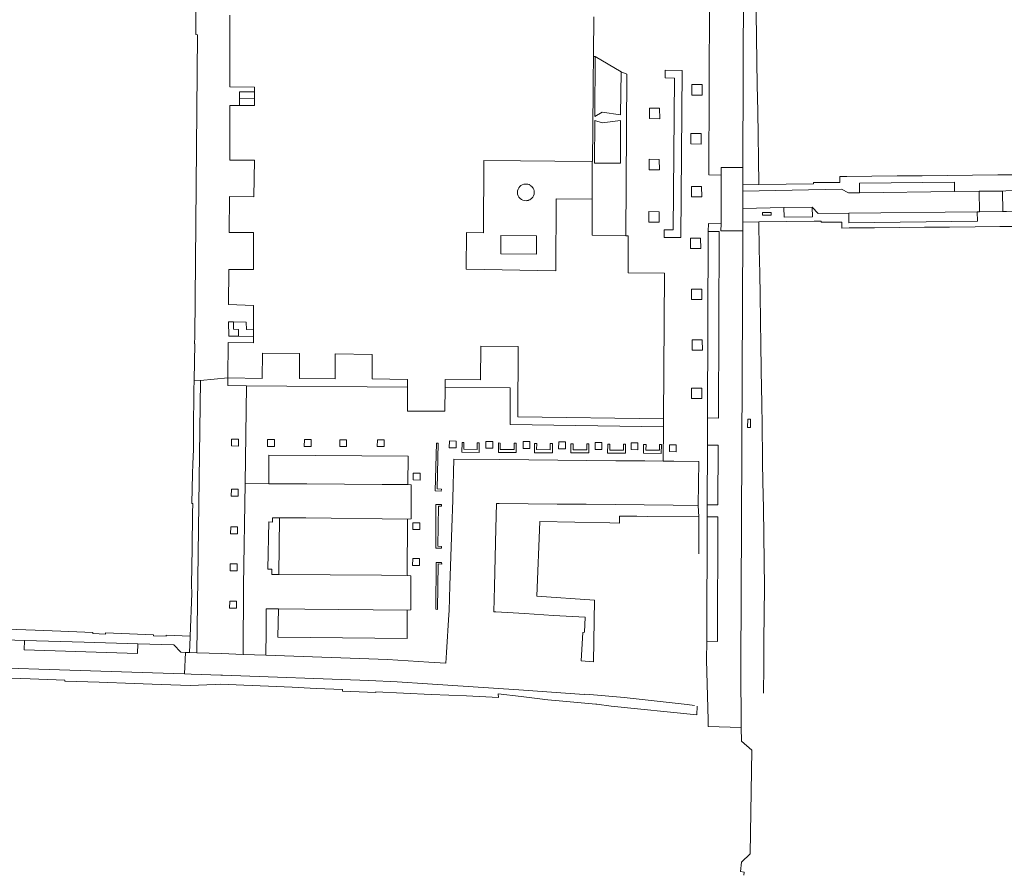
# Model space of a CAD drawing. Extents: x 152048 to 156914, y 461460 to 468786.
# Tile 113 of 256: x 155286 to 155459, y 463345 to 463496. Entities that reach past the tile are written whole.
import ezdxf

# ---------------------------------------------------------------- set-up
doc = ezdxf.new("R2010")
doc.units = 0
doc.header["$LTSCALE"] = 0.75
doc.layers.add('B-RO-VH-VERHARDING_SIERBESTRATING-GV', color=251, linetype='CONTINUOUS', lineweight=18)
doc.layers.add('B-RO-VH-VERHARDING_STRAATBAKSTEEN-GV', color=251, linetype='CONTINUOUS', lineweight=18)

msp = doc.modelspace()

# ---------------------------------------------------------------- linework, layer by layer
at = {"layer": 'B-RO-VH-VERHARDING_SIERBESTRATING-GV'}
for points in [[(155386.493, 463464.361), (155386.518, 463470.583), (155386.52, 463470.993), (155379.94, 463471.051), (155373.933, 463471.103), (155367.474, 463471.159), (155367.426, 463458.419), (155364.39, 463458.458), (155364.335, 463452.029), (155380.106, 463451.764), (155380.212, 463464.413)], [(155376.702, 463457.883), (155370.452, 463457.964), (155370.438, 463454.72), (155376.719, 463454.698)], [(155376.702, 463457.883), (155376.719, 463454.698), (155370.438, 463454.72), (155370.452, 463457.964)]]:
    msp.add_lwpolyline(points, close=True, dxfattribs=at)
for points in [[(155373.377, 463465.533, -0.396707), (155374.765, 463467.006)], [(155374.765, 463467.006, 0.396707), (155373.377, 463465.533)], [(155375.991, 463466.471, -0.1751476), (155376.329, 463465.533)], [(155376.329, 463465.533, 0.1751476), (155375.991, 463466.471)], [(155374.904, 463464.062, -0.426285), (155373.377, 463465.533)], [(155373.377, 463465.533, 0.426285), (155374.904, 463464.062)], [(155376.329, 463465.533, -0.2036548), (155375.869, 463464.464)], [(155375.869, 463464.464, 0.2036548), (155376.329, 463465.533)]]:
    msp.add_lwpolyline(points, format="xyb", dxfattribs=at)
for points in [[(155374.765, 463467.006), (155375.077, 463466.989), (155375.196, 463466.961), (155375.414, 463466.896), (155375.493, 463466.856), (155375.723, 463466.724), (155375.759, 463466.693), (155375.979, 463466.487), (155375.991, 463466.471)], [(155375.991, 463466.471), (155375.979, 463466.487), (155375.759, 463466.693), (155375.723, 463466.724), (155375.493, 463466.856), (155375.414, 463466.896), (155375.196, 463466.961), (155375.077, 463466.989), (155374.765, 463467.006)], [(155375.869, 463464.464), (155375.631, 463464.284), (155375.579, 463464.249), (155375.346, 463464.149), (155375.254, 463464.116), (155375.049, 463464.079), (155374.904, 463464.062)], [(155374.904, 463464.062), (155375.049, 463464.079), (155375.254, 463464.116), (155375.346, 463464.149), (155375.579, 463464.249), (155375.631, 463464.284), (155375.869, 463464.464)]]:
    msp.add_lwpolyline(points, dxfattribs=at)
at = {"layer": 'B-RO-VH-VERHARDING_STRAATBAKSTEEN-GV'}
for points in [[(155406.649, 463383.366), (155406.656, 463386.597), (155406.742, 463408.472), (155406.751, 463410.603), (155406.792, 463421.093), (155406.811, 463425.903), (155406.941, 463458.676), (155406.946, 463460.037), (155409.173, 463460.021), (155409.191, 463468.581), (155407.005, 463468.616), (155407.377, 463560.806), (155407.398, 463565.681), (155404.787, 463565.626), (155404.522, 463565.622)], [(155316.792, 463499.123), (155316.836, 463493.315), (155317.082, 463493.251), (155316.636, 463440.184), (155316.589, 463438.881), (155316.615, 463438.881), (155316.514, 463432.495), (155317.657, 463432.479), (155322.435, 463432.937), (155322.488, 463439.158), (155326.981, 463439.087), (155326.981, 463440.19), (155324.298, 463440.231), (155322.631, 463440.256), (155322.569, 463442.788), (155323.432, 463442.768), (155325.664, 463442.718), (155325.724, 463441.437), (155326.981, 463441.382), (155326.98, 463445.666), (155322.548, 463445.795), (155322.598, 463451.986), (155326.943, 463451.948), (155326.971, 463458.467), (155322.685, 463458.504), (155322.737, 463464.784), (155327.023, 463464.776), (155327.108, 463471.175), (155322.792, 463471.212), (155322.815, 463477.523), (155322.809, 463480.795), (155324.496, 463480.793), (155324.509, 463482.039), (155324.521, 463483.23), (155327.135, 463483.201), (155327.13, 463484.064), (155322.802, 463484.071), (155322.791, 463490.292), (155322.78, 463496.708)], [(155386.809, 463496.415), (155386.747, 463489.797), (155386.744, 463489.454), (155387.063, 463489.451), (155391.607, 463486.75), (155392.63, 463486.34), (155392.542, 463476.535), (155392.428, 463457.914), (155392.866, 463457.906), (155392.869, 463451.387), (155399.208, 463451.334), (155399.048, 463425.706), (155399.039, 463424.337), (155399.004, 463418.272), (155400.85, 463418.255), (155405.25, 463418.213), (155405.136, 463410.506), (155405.302, 463408.481), (155405.275, 463401.965)], [(155462.259, 463468.64), (155457.833, 463468.596), (155453.407, 463468.552), (155448.981, 463468.508), (155444.555, 463468.464), (155440.129, 463468.421), (155435.703, 463468.377), (155431.277, 463468.333), (155431.277, 463468.34), (155430.044, 463468.328), (155430.042, 463468.323), (155430.046, 463467.283), (155425.435, 463467.265), (155425.433, 463467.056), (155415.818, 463466.9), (155413.009, 463466.853), (155413.006, 463465.73), (155430.342, 463466.092), (155431.569, 463465.443), (155433.552, 463465.473), (155433.532, 463467.153), (155450.217, 463467.352), (155450.237, 463465.672), (155454.56, 463465.723), (155458.688, 463465.772), (155459.29, 463465.779)], [(155459.373, 463462.191), (155458.724, 463462.184), (155454.636, 463462.137), (155454.248, 463462.133), (155454.269, 463460.453), (155431.673, 463460.181), (155431.653, 463461.861), (155426.255, 463461.834), (155425.22, 463462.934), (155425.243, 463461.254), (155420.273, 463461.184), (155420.25, 463462.864), (155412.996, 463462.722), (155412.989, 463460.294), (155415.833, 463460.337), (155425.548, 463460.491), (155426.799, 463460.483), (155426.799, 463460.304), (155430.401, 463460.318), (155430.445, 463459.256), (155431.69, 463459.289), (155431.781, 463459.291), (155436.184, 463459.329), (155440.56, 463459.368), (155444.976, 463459.406), (155449.35, 463459.444), (155453.897, 463459.484), (155458.221, 463459.522), (155462.553, 463459.559)], [(155416.628, 463377.473), (155416.681, 463382.144), (155416.733, 463386.735), (155416.786, 463391.376), (155416.84, 463396.123), (155416.769, 463400.637), (155416.697, 463405.253), (155416.622, 463409.982), (155416.549, 463414.657), (155416.494, 463418.106), (155416.475, 463419.335), (155416.402, 463424.013), (155416.325, 463428.916), (155416.299, 463430.775), (155416.237, 463434.693), (155416.176, 463438.597), (155416.105, 463443.061), (155416.037, 463447.38), (155415.975, 463451.323), (155415.909, 463455.529), (155415.833, 463460.337), (155412.989, 463460.294), (155412.984, 463458.794), (155412.646, 463382.042), (155412.735, 463371.458), (155412.755, 463369.062), (155414.618, 463367.473), (155414.329, 463349.237), (155412.75, 463347.746), (155412.615, 463346.101), (155413.233, 463346.03), (155413.202, 463345.454)], [(155266.258, 463387.463), (155286.705, 463386.768), (155297.191, 463386.441), (155306.63, 463386.158), (155312.951, 463385.968), (155314.172, 463384.687), (155314.99, 463384.657), (155315.71, 463384.631), (155315.804, 463387.333), (155315.809, 463387.482), (155311.626, 463387.653), (155311.619, 463387.485), (155309.385, 463387.577), (155309.391, 463387.726), (155305.139, 463387.9), (155300.917, 463388.073), (155300.909, 463387.865), (155298.722, 463387.955), (155298.73, 463388.144), (155294.468, 463388.318), (155293.075, 463388.396), (155288.542, 463388.554), (155283.591, 463388.726)], [(155404.533, 463375.323), (155403.213, 463375.47), (155392.13, 463376.731), (155386.126, 463377.232), (155385.136, 463377.292), (155385.126, 463377.262), (155373.647, 463378.039), (155357.577, 463379.126), (155352.225, 463379.488), (155347.212, 463379.679), (155321.526, 463380.624), (155321.195, 463380.636), (155316, 463380.818), (155314.84, 463380.859), (155309.218, 463381.056), (155265.56, 463382.443), (155264.99, 463382.459), (155255.524, 463382.724)], [(155261.307, 463380.943), (155287.672, 463379.973), (155293.794, 463379.773), (155293.788, 463379.598), (155299.8, 463379.402), (155305.997, 463379.2), (155310.719, 463379.032), (155315.829, 463378.85), (155320.226, 463379.026), (155321.223, 463379.052), (155325.239, 463378.879), (155329.581, 463378.69), (155333.747, 463378.51), (155337.969, 463378.326), (155342.607, 463378.125), (155342.63, 463377.827), (155348.489, 463377.576), (155348.497, 463377.724), (155358.231, 463377.242), (155364.404, 463377.004), (155370.053, 463376.734), (155370.007, 463377.36), (155374.05, 463376.865), (155377.756, 463376.412), (155378.046, 463376.385), (155382.628, 463375.962), (155387.143, 463375.545), (155387.34, 463375.521), (155389.858, 463375.215), (155404.902, 463373.65), (155404.959, 463375.211)]]:
    msp.add_lwpolyline(points, dxfattribs=at)
for points in [[(155413.019, 463469.896), (155413.212, 463519.033), (155413.22, 463521.031), (155413.233, 463524.229), (155413.267, 463532.906), (155413.376, 463560.781), (155407.377, 463560.806), (155407.005, 463468.616), (155409.191, 463468.581), (155409.194, 463469.9)], [(155415.687, 463475.56), (155415.622, 463479.827), (155415.553, 463484.374), (155415.49, 463488.526), (155415.425, 463492.812), (155415.361, 463497.017), (155415.316, 463500), (155415.295, 463501.915), (155415.256, 463505.499), (155415.208, 463509.95), (155415.115, 463518.288), (155416.102, 463518.882), (155413.212, 463519.033), (155413.019, 463469.896), (155413.009, 463466.853), (155415.818, 463466.9), (155415.749, 463471.462)], [(155386.702, 463485.079), (155386.688, 463483.617), (155386.625, 463476.979), (155386.568, 463470.993), (155386.52, 463470.993), (155386.518, 463470.583), (155386.493, 463464.361), (155386.499, 463458.02), (155392.428, 463457.914), (155392.542, 463476.535), (155392.63, 463486.34), (155391.607, 463486.75), (155391.509, 463479.183), (155388.266, 463479.653), (155386.958, 463478.886), (155387.063, 463489.451), (155386.744, 463489.454)], [(155400.972, 463485.646), (155399.373, 463485.657), (155399.382, 463487.01), (155402.327, 463486.989), (155402.115, 463457.607), (155399.158, 463457.628), (155399.167, 463458.972), (155400.779, 463458.96)], [(155327.135, 463483.201), (155324.521, 463483.23), (155324.509, 463482.039), (155327.14, 463482.011)], [(155404.034, 463484.49), (155405.837, 463484.482), (155405.86, 463482.649), (155404.05, 463482.657)], [(155324.509, 463482.039), (155324.496, 463480.793), (155327.146, 463480.789), (155327.14, 463482.011)], [(155396.582, 463480.336), (155398.384, 463480.329), (155398.407, 463478.496), (155396.597, 463478.503)], [(155386.922, 463470.697), (155386.957, 463478.193), (155388.265, 463477.74), (155391.525, 463478.158), (155391.473, 463470.697)], [(155403.867, 463475.882), (155405.67, 463475.874), (155405.693, 463474.041), (155403.883, 463474.049)], [(155396.519, 463471.352), (155398.322, 463471.345), (155398.345, 463469.512), (155396.534, 463469.519)], [(155413.019, 463469.896), (155409.194, 463469.9), (155409.191, 463468.581), (155409.173, 463460.021), (155409.17, 463458.768), (155412.984, 463458.794), (155412.989, 463460.294), (155412.996, 463462.722), (155413.006, 463465.73), (155413.009, 463466.853)], [(155403.97, 463466.597), (155405.772, 463466.589), (155405.795, 463464.756), (155403.985, 463464.764)], [(155431.653, 463461.861), (155454.248, 463462.133), (155454.636, 463462.137), (155454.56, 463465.723), (155450.237, 463465.672), (155433.552, 463465.473), (155431.569, 463465.443), (155430.342, 463466.092), (155413.006, 463465.73), (155412.996, 463462.722), (155420.25, 463462.864), (155425.22, 463462.934), (155426.255, 463461.834)], [(155433.552, 463465.473), (155450.237, 463465.672), (155450.217, 463467.352), (155433.532, 463467.153)], [(155458.724, 463462.184), (155458.688, 463465.772), (155454.56, 463465.723), (155454.636, 463462.137)], [(155483.93, 463456.408), (155492.88, 463456.548), (155496.379, 463456.602), (155496.322, 463460.207), (155495.27, 463460.194), (155483.848, 463460.018), (155482.489, 463459.981), (155476.544, 463466.039), (155475.513, 463466.021), (155470.658, 463465.937), (155459.29, 463465.779), (155458.688, 463465.772), (155458.724, 463462.184), (155459.373, 463462.191), (155470.691, 463462.363), (155471.57, 463462.376), (155472.983, 463460.443), (155473.018, 463458.912), (155477.872, 463458.981), (155477.905, 463456.742), (155478.456, 463456.317)], [(155420.25, 463462.864), (155420.273, 463461.184), (155425.243, 463461.254), (155425.22, 463462.934)], [(155396.475, 463462.151), (155398.278, 463462.143), (155398.301, 463460.31), (155396.491, 463460.318)], [(155416.476, 463462.002), (155417.976, 463462.017), (155417.981, 463461.517), (155416.481, 463461.502)], [(155454.248, 463462.133), (155431.653, 463461.861), (155431.673, 463460.181), (155454.269, 463460.453)], [(155406.901, 463372.54), (155406.889, 463371.613), (155412.735, 463371.458), (155412.646, 463382.042), (155412.984, 463458.794), (155409.17, 463458.768), (155409.173, 463460.021), (155406.946, 463460.037), (155406.941, 463458.676), (155408.83, 463458.668), (155408.723, 463425.858), (155406.811, 463425.903), (155406.792, 463421.093), (155408.683, 463421.088), (155408.623, 463410.573), (155406.751, 463410.603), (155406.742, 463408.472), (155408.61, 463408.491), (155408.542, 463386.573), (155406.656, 463386.597), (155406.649, 463383.366), (155406.888, 463372.746)], [(155403.784, 463457.509), (155405.586, 463457.501), (155405.609, 463455.668), (155403.799, 463455.676)], [(155406.941, 463458.676), (155406.811, 463425.903), (155408.723, 463425.858), (155408.83, 463458.668)], [(155403.993, 463448.543), (155405.795, 463448.535), (155405.818, 463446.702), (155404.008, 463446.71)], [(155324.298, 463440.231), (155324.295, 463441.439), (155323.463, 463441.488), (155323.432, 463442.768), (155322.569, 463442.788), (155322.631, 463440.256)], [(155324.298, 463440.231), (155326.981, 463440.19), (155326.981, 463441.382), (155325.724, 463441.437), (155325.664, 463442.718), (155323.432, 463442.768), (155323.463, 463441.488), (155324.295, 463441.439)], [(155399.048, 463425.706), (155373.455, 463426.044), (155373.496, 463438.457), (155366.948, 463438.515), (155366.874, 463432.563), (155360.653, 463432.613), (155360.648, 463431.239), (155372.101, 463431.146), (155372.079, 463424.693), (155399.039, 463424.337)], [(155404.08, 463439.614), (155405.882, 463439.606), (155405.905, 463437.774), (155404.095, 463437.781)], [(155325.746, 463431.524), (155354.039, 463431.293), (155354.044, 463432.643), (155347.825, 463432.723), (155347.832, 463437.01), (155341.345, 463437.126), (155341.336, 463432.75), (155335.026, 463432.803), (155335.065, 463437.178), (155328.518, 463437.266), (155328.478, 463432.831), (155322.435, 463432.937), (155322.426, 463431.551)], [(155316.99, 463384.585), (155321.315, 463384.428), (155325.124, 463384.293), (155325.209, 463396.412), (155325.484, 463414.355), (155325.746, 463431.524), (155322.426, 463431.551), (155322.435, 463432.937), (155317.657, 463432.479)], [(155316.164, 463402.982), (155316.08, 463396.524), (155316.117, 463394.987), (155315.809, 463387.482), (155315.804, 463387.333), (155315.71, 463384.631), (155316.99, 463384.585), (155317.657, 463432.479), (155316.514, 463432.495), (155316.487, 463430.749), (155316.493, 463430.749), (155316.466, 463429.441), (155316.436, 463424.887), (155316.406, 463420.348), (155316.291, 463417.8), (155316.246, 463416.061), (155316.108, 463410.849), (155316.266, 463410.844), (155316.244, 463409.118)], [(155354.039, 463431.293), (155325.746, 463431.524), (155325.484, 463414.355), (155329.63, 463414.306), (155329.682, 463419.311), (155354.137, 463419.134), (155354.114, 463414.159), (155354.684, 463414.121), (155354.679, 463408.115), (155354.068, 463408.093), (155354.003, 463398.142), (155354.643, 463398.104), (155354.618, 463392.128), (155354.007, 463392.075), (155353.985, 463387.1), (155331.212, 463387.326), (155331.344, 463392.29), (155329.204, 463392.317), (155329.176, 463388.324), (155329.146, 463384.145), (155350.524, 463383.371), (155357.799, 463382.918), (155360.799, 463382.731), (155360.915, 463384.65), (155361.307, 463391.312), (155361.346, 463391.963), (155361.5, 463396.408), (155361.678, 463401.506), (155361.855, 463406.603), (155362.022, 463411.417), (155362.028, 463411.7), (155362.184, 463418.617), (155370.251, 463418.542), (155375.351, 463418.494), (155380.451, 463418.446), (155385.551, 463418.398), (155390.65, 463418.351), (155395.75, 463418.303), (155399.004, 463418.272), (155399.039, 463424.337), (155372.079, 463424.693), (155372.101, 463431.146), (155360.648, 463431.239), (155360.63, 463427.062), (155354.021, 463427.093)], [(155403.983, 463431.112), (155405.786, 463431.104), (155405.809, 463429.271), (155403.999, 463429.279)], [(155413.861, 463424.173), (155413.868, 463425.673), (155414.368, 463425.67), (155414.361, 463424.17)], [(155323.098, 463420.946), (155323.11, 463422.146), (155324.31, 463422.134), (155324.298, 463420.934)], [(155330.63, 463420.857), (155329.43, 463420.869), (155329.442, 463422.069), (155330.642, 463422.057)], [(155337.11, 463422.057), (155337.097, 463420.857), (155335.897, 463420.869), (155335.91, 463422.069)], [(155342.121, 463420.85), (155342.133, 463422.05), (155343.333, 463422.038), (155343.321, 463420.838)], [(155348.724, 463420.85), (155348.736, 463422.05), (155349.936, 463422.038), (155349.924, 463420.838)], [(155360.011, 463413.337), (155359.974, 463413.011), (155358.933, 463413.064), (155359.121, 463421.425), (155359.448, 463421.418), (155359.268, 463413.384)], [(155361.393, 463420.63), (155361.405, 463421.83), (155362.605, 463421.818), (155362.593, 463420.618)], [(155366.669, 463421.508), (155366.66, 463419.819), (155363.611, 463419.835), (155363.628, 463421.532), (155363.976, 463421.529), (155363.969, 463420.363), (155366.277, 463420.351), (155366.284, 463421.511)], [(155367.834, 463421.746), (155369.034, 463421.734), (155369.022, 463420.534), (155367.822, 463420.546)], [(155370.021, 463419.8), (155370.03, 463421.482), (155370.358, 463421.467), (155370.352, 463420.33), (155372.792, 463420.317), (155372.799, 463421.443), (155373.156, 463421.439), (155373.147, 463419.783)], [(155375.582, 463421.709), (155375.57, 463420.509), (155374.37, 463420.521), (155374.382, 463421.721)], [(155379.513, 463419.748), (155376.359, 463419.765), (155376.368, 463421.408), (155376.757, 463421.404), (155376.751, 463420.297), (155379.129, 463420.285), (155379.135, 463421.381), (155379.522, 463421.377)], [(155380.62, 463420.466), (155380.632, 463421.666), (155381.832, 463421.654), (155381.82, 463420.454)], [(155385.559, 463420.251), (155385.564, 463421.318), (155385.921, 463421.314), (155385.912, 463419.712), (155382.759, 463419.73), (155382.768, 463421.345), (155383.155, 463421.341), (155383.149, 463420.264)], [(155388.219, 463420.339), (155387.019, 463420.351), (155387.031, 463421.551), (155388.231, 463421.539)], [(155392.053, 463421.254), (155392.379, 463421.251), (155392.37, 463419.676), (155389.24, 463419.694), (155389.249, 463421.282), (155389.612, 463421.278), (155389.607, 463420.23), (155392.048, 463420.218)], [(155393.359, 463420.296), (155393.371, 463421.496), (155394.571, 463421.484), (155394.559, 463420.284)], [(155398.334, 463421.193), (155398.691, 463421.189), (155398.678, 463419.642), (155395.553, 463419.659), (155395.561, 463421.22), (155395.988, 463421.216), (155395.982, 463420.197), (155398.328, 463420.185)], [(155401.287, 463419.933), (155400.087, 463419.945), (155400.099, 463421.145), (155401.299, 463421.133)], [(155406.792, 463421.093), (155406.751, 463410.603), (155408.623, 463410.573), (155408.683, 463421.088)], [(155329.63, 463414.306), (155336.355, 463414.293), (155349.608, 463414.155), (155354.114, 463414.159), (155354.137, 463419.134), (155329.682, 463419.311)], [(155355.042, 463414.965), (155355.054, 463416.164), (155356.254, 463416.152), (155356.242, 463414.952)], [(155325.484, 463414.355), (155325.209, 463396.412), (155325.124, 463384.293), (155329.146, 463384.145), (155329.176, 463388.324), (155329.204, 463392.317), (155331.344, 463392.29), (155335.999, 463392.271), (155354.007, 463392.075), (155354.618, 463392.128), (155354.643, 463398.104), (155354.003, 463398.142), (155349.47, 463398.199), (155331.4, 463398.319), (155330.169, 463398.352), (155330.181, 463399.258), (155329.489, 463399.27), (155329.642, 463407.578), (155330.294, 463407.566), (155330.304, 463408.321), (155331.551, 463408.305), (155336.19, 463408.288), (155354.068, 463408.093), (155354.679, 463408.115), (155354.684, 463414.121), (155354.114, 463414.159), (155349.608, 463414.155), (155336.355, 463414.293), (155329.63, 463414.306)], [(155324.27, 463413.329), (155324.258, 463412.129), (155323.058, 463412.141), (155323.07, 463413.341)], [(155360.015, 463402.948), (155359.004, 463403.001), (155358.998, 463410.651), (155360.009, 463410.629), (155360.016, 463410.36), (155359.498, 463410.372), (155359.398, 463403.319), (155359.993, 463403.276)], [(155369.314, 463396.208), (155369.201, 463391.786), (155369.551, 463391.765), (155374.642, 463391.462), (155379.733, 463391.159), (155385.284, 463390.829), (155385.165, 463388.182), (155384.867, 463388.159), (155384.576, 463383.164), (155386.745, 463382.997), (155386.9, 463393.859), (155376.764, 463394.533), (155377.328, 463407.679), (155389.632, 463407.428), (155391.309, 463407.394), (155391.31, 463408.602), (155394.36, 463408.601), (155396.251, 463408.573), (155396.25, 463408.537), (155405.302, 463408.481), (155405.136, 463410.506), (155400.736, 463410.546), (155395.636, 463410.592), (155390.536, 463410.638), (155385.436, 463410.684), (155380.337, 463410.731), (155375.237, 463410.777), (155370.137, 463410.823), (155369.689, 463410.827), (155369.576, 463406.405), (155369.445, 463401.307)], [(155331.4, 463398.319), (155331.551, 463408.305), (155330.304, 463408.321), (155330.294, 463407.566), (155329.642, 463407.578), (155329.489, 463399.27), (155330.181, 463399.258), (155330.169, 463398.352)], [(155354.003, 463398.142), (155354.068, 463408.093), (155336.19, 463408.288), (155331.551, 463408.305), (155331.4, 463398.319), (155349.47, 463398.199)], [(155355, 463407.454), (155356.2, 463407.441), (155356.188, 463406.242), (155354.988, 463406.254)], [(155324.148, 463406.71), (155324.136, 463405.51), (155322.936, 463405.523), (155322.948, 463406.722)], [(155324.08, 463400.198), (155324.068, 463398.998), (155322.868, 463399.01), (155322.88, 463400.21)], [(155354.96, 463401.153), (155356.16, 463401.141), (155356.147, 463399.941), (155354.947, 463399.953)], [(155359.095, 463400.438), (155360.019, 463400.477), (155360.072, 463400.178), (155359.417, 463400.193), (155359.327, 463392.217), (155359, 463392.254)], [(155323.96, 463392.434), (155322.76, 463392.447), (155322.772, 463393.647), (155323.972, 463393.634)], [(155354.007, 463392.075), (155335.999, 463392.271), (155331.344, 463392.29), (155331.212, 463387.326), (155353.985, 463387.1)], [(155314.99, 463384.657), (155314.172, 463384.687), (155312.951, 463385.968), (155306.63, 463386.158), (155306.555, 463384.466), (155286.626, 463385.088), (155286.705, 463386.768), (155266.258, 463387.463), (155266.206, 463386.054), (155265.093, 463386.084), (155264.99, 463382.459), (155265.56, 463382.443), (155309.218, 463381.056), (155314.84, 463380.859)], [(155286.705, 463386.768), (155286.626, 463385.088), (155306.555, 463384.466), (155306.63, 463386.158), (155297.191, 463386.441)]]:
    msp.add_lwpolyline(points, close=True, dxfattribs=at)

doc.saveas('drawing.dxf')
